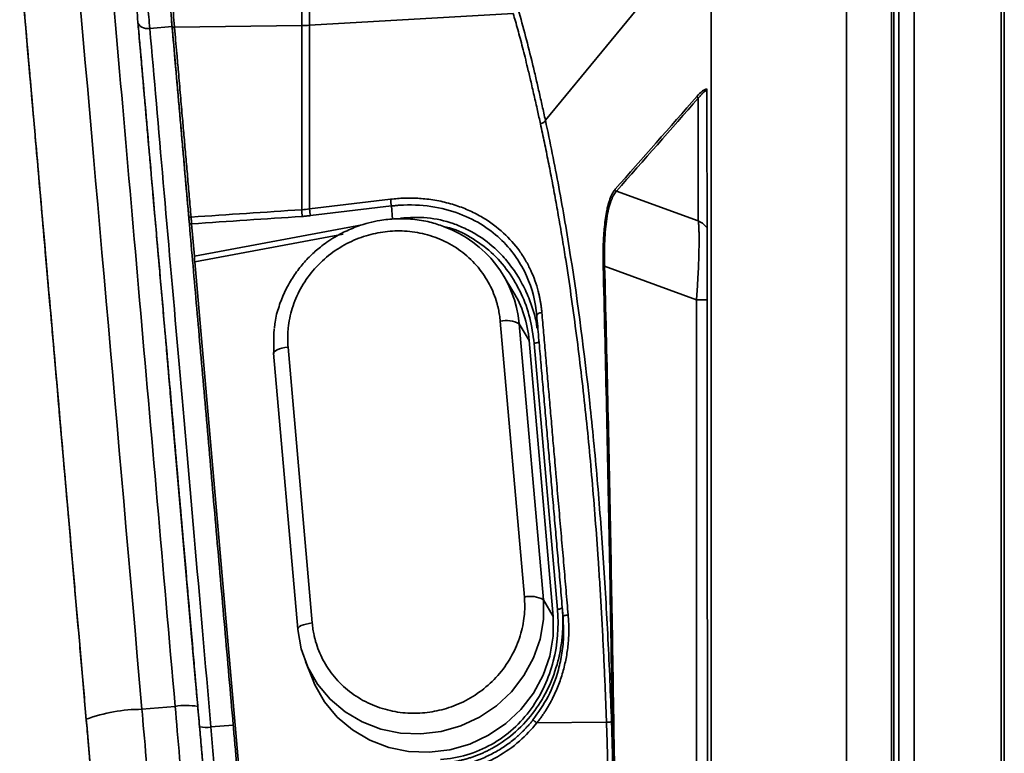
# Model space of a CAD drawing. Header units: millimetres. Extents: x 0 to 420, y 0 to 297.
# Tile 20 of 21: x 244 to 273, y 235 to 256. Entities that reach past the tile are written whole.
import ezdxf

# ---------------------------------------------------------------- set-up
doc = ezdxf.new("R2010")
doc.units = ezdxf.units.MM

msp = doc.modelspace()

# ---------------------------------------------------------------- linework, layer by layer
at = {"color": 7, "linetype": 'Continuous', "lineweight": 35}
for p, q in [((264.33, 259.43), (259.422, 253.464)), ((264.33, 259.43), (264.33, 218.49)), ((268.33, 202.764), (268.33, 259.43)), ((269.663, 259.43), (269.663, 202.764)), ((269.73, 202.764), (269.73, 259.43)), ((269.878, 202.764), (269.878, 259.43)), ((270.33, 202.764), (270.33, 259.43)), ((272.903, 259.43), (272.903, 202.764)), ((272.997, 202.764), (272.997, 259.43)), ((252.446, 256.275), (258.469, 256.624)), ((248.367, 256.392), (248.386, 256.174)), ((247.72, 256.178), (248.38, 256.235)), ((248.396, 256.053), (248.389, 256.14)), ((252.214, 256.268), (248.451, 256.224)), ((248.501, 254.86), (248.448, 255.461)), ((263.945, 250.486), (263.945, 254.119)), ((261.521, 251.368), (263.945, 250.486)), ((254.843, 251.13), (252.446, 250.843)), ((252.47, 250.644), (254.867, 250.93)), ((254.902, 250.539), (254.867, 250.93)), ((248.957, 250.403), (249.041, 249.447)), ((249.048, 249.282), (250.366, 234.217)), ((263.891, 248.157), (261.174, 249.145)), ((258.463, 248.415), (258.175, 248.888)), ((263.891, 218.037), (263.891, 248.157)), ((258.8, 239.359), (258.086, 247.521)), ((259.361, 239.283), (258.647, 247.444)), ((258.647, 247.444), (258.941, 246.953)), ((251.811, 246.758), (252.525, 238.597)), ((259.655, 238.792), (258.941, 246.953)), ((259.779, 238.996), (259.09, 246.867)), ((251.383, 246.575), (252.097, 238.414)), ((248.334, 245.297), (248.945, 238.31)), ((259.361, 239.283), (259.655, 238.792)), ((259.95, 238.592), (259.945, 238.788)), ((252.097, 238.414), (252.1, 238.401)), ((252.323, 237.456), (252.528, 236.941)), ((249.058, 237.012), (249.109, 236.43)), ((247.487, 236.042), (248.47, 236.128)), ((261.229, 235.657), (259.168, 235.639)), ((249.527, 235.519), (250.188, 235.576))]:
    msp.add_line(p, q, dxfattribs=at)
at = {"color": 8, "linetype": 'Continuous', "lineweight": 35}
for p, q in [((249.041, 249.447), (254, 250.371)), ((253.439, 250.1), (249.048, 249.282))]:
    msp.add_line(p, q, dxfattribs=at)
at = {"color": 7, "linetype": 'Continuous', "lineweight": 35, "flags": 128}
for points in [[(247.72, 256.178), (247.655, 256.176), (247.591, 256.183), (247.532, 256.199), (247.48, 256.221), (247.435, 256.251), (247.401, 256.286), (247.379, 256.326), (247.369, 256.368)], [(251.401, 247.298), (251.385, 247.145), (251.386, 246.562)], [(252.528, 236.941), (252.602, 236.77), (252.892, 236.263), (253.267, 235.812), (253.716, 235.431), (254.227, 235.129), (254.786, 234.915), (255.377, 234.794), (255.984, 234.771), (256.591, 234.844), (257.182, 235.014), (257.739, 235.274), (258.249, 235.618), (258.697, 236.036), (259.07, 236.517), (259.359, 237.048), (259.556, 237.615), (259.656, 238.201), (259.655, 238.792)], [(252.1, 238.401), (252.2, 237.83), (252.383, 237.315)]]:
    msp.add_lwpolyline(points, dxfattribs=at)
at = {"color": 8, "linetype": 'Continuous', "lineweight": 35, "flags": 128}
for points in [[(251.383, 246.575), (251.384, 246.59), (251.401, 246.62), (251.435, 246.649), (251.487, 246.677), (251.552, 246.703), (251.63, 246.725), (251.718, 246.744), (251.811, 246.758)], [(252.383, 237.315), (252.396, 237.287), (252.683, 236.786), (253.054, 236.341), (253.497, 235.965), (254.001, 235.667), (254.553, 235.455), (255.136, 235.336), (255.736, 235.313), (256.336, 235.385), (256.919, 235.553), (257.47, 235.809), (257.973, 236.149), (258.415, 236.562), (258.784, 237.037), (259.069, 237.562), (259.264, 238.121), (259.362, 238.7), (259.361, 239.283)], [(252.525, 238.597), (252.432, 238.583), (252.344, 238.564), (252.266, 238.542), (252.201, 238.516), (252.149, 238.488), (252.115, 238.458), (252.098, 238.429), (252.097, 238.414)]]:
    msp.add_lwpolyline(points, dxfattribs=at)
at = {"color": 7, "linetype": 'Continuous', "lineweight": 35}
for centre, radius, start, end in [((255.285, 247.137), 3.376, 5.2222, 70.189), ((255.576, 246.662), 3.377, 4.9393, 31.2674), ((258.274, 246.797), 0.747, 60.0174, 104.5272), ((258.988, 238.636), 0.747, 60.0176, 104.5273), ((247.49, 231.264), 4.778, 90.0374, 110.2076), ((248.801, 234.246), 1.911, 79.7924, 99.9626), ((249.368, 236.395), 0.891, 258.6468, 280.3181)]:
    msp.add_arc(centre, radius, start, end, dxfattribs=at)
for points in [[(245.458, 259.225), (246.079, 252.133), (246.755, 244.406), (247.487, 236.042)], [(252.446, 256.275), (252.369, 256.271), (252.291, 256.268), (252.214, 256.268)], [(261.484, 251.423), (262.295, 252.34), (263.103, 253.257), (263.908, 254.176)], [(263.945, 254.119), (263.14, 253.201), (262.332, 252.284), (261.521, 251.368)], [(263.908, 254.176), (263.91, 254.153), (263.924, 254.13), (263.945, 254.119)], [(261.521, 251.368), (261.5, 251.379), (261.486, 251.401), (261.484, 251.423)], [(252.214, 250.82), (251.123, 250.747), (250.033, 250.674), (248.942, 250.602)], [(252.214, 250.82), (252.291, 250.826), (252.369, 250.833), (252.446, 250.843)], [(252.226, 250.621), (251.137, 250.549), (250.047, 250.476), (248.957, 250.403)], [(261.132, 249.144), (261.137, 249.144), (261.153, 249.144), (261.174, 249.145)]]:
    msp.add_open_spline(points, degree=3, dxfattribs=at)
for points, knots in [([(246.442, 259.311), (246.75, 255.787), (247.079, 252.025), (247.761, 244.235), (248.115, 240.192), (248.47, 236.128)], [0, 0, 0, 0, 0.5, 0.5, 1, 1, 1, 1]), ([(247.136, 259.033), (247.146, 258.908), (247.168, 258.658), (247.201, 258.28), (247.235, 257.901), (247.268, 257.521), (247.301, 257.14), (247.335, 256.757), (247.368, 256.372), (247.402, 255.987), (247.436, 255.599), (247.47, 255.211), (247.504, 254.821), (247.538, 254.43), (247.573, 254.037), (247.607, 253.643), (247.642, 253.248), (247.711, 252.453), (247.816, 251.251), (247.958, 249.629), (248.102, 247.99), (248.271, 246.06), (248.466, 243.825), (248.639, 241.849), (248.763, 240.427), (248.838, 239.574), (248.913, 238.718), (248.988, 237.858), (249.064, 236.994), (249.114, 236.416), (249.14, 236.127)], [0, 0, 0, 0, 0.017945, 0.035874, 0.053788, 0.07169, 0.089579, 0.107457, 0.125326, 0.143185, 0.161037, 0.178882, 0.196722, 0.214557, 0.23239, 0.25022, 0.268049, 0.285879, 0.357373, 0.42873, 0.500025, 0.571332, 0.677978, 0.785505, 0.821053, 0.856671, 0.892366, 0.928148, 0.964023, 1, 1, 1, 1]), ([(243.872, 258.24), (243.883, 258.113), (243.905, 257.859), (243.939, 257.474), (243.973, 257.084), (244.007, 256.691), (244.042, 256.293), (244.077, 255.89), (244.113, 255.483), (244.149, 255.072), (244.185, 254.657), (244.222, 254.237), (244.259, 253.813), (244.296, 253.385), (244.401, 252.193), (244.574, 250.213), (244.759, 248.095), (244.925, 246.2), (245.051, 244.764), (245.197, 243.087), (245.306, 241.84), (245.397, 240.799), (245.471, 239.962), (245.544, 239.122), (245.618, 238.281), (245.692, 237.438), (245.765, 236.594), (245.815, 236.03), (245.839, 235.748)], [0, 0, 0, 0, 0.018503, 0.037129, 0.055876, 0.074746, 0.093736, 0.112849, 0.132082, 0.151436, 0.17091, 0.190505, 0.210219, 0.230053, 0.250006, 0.375036, 0.499993, 0.532577, 0.624993, 0.687881, 0.749994, 0.78572, 0.821447, 0.857171, 0.892891, 0.928604, 0.964308, 1, 1, 1, 1]), ([(248.256, 257.66), (248.256, 257.661), (248.255, 257.664), (248.259, 257.627), (248.264, 257.56), (248.274, 257.449), (248.286, 257.309), (248.303, 257.116), (248.324, 256.877), (248.351, 256.574), (248.373, 256.321), (248.38, 256.235)], [0, 0, 0, 0, 0.096198, 0.218927, 0.3425, 0.420423, 0.578236, 0.658498, 0.742048, 0.912955, 1, 1, 1, 1]), ([(248.451, 256.224), (248.439, 256.359), (248.415, 256.634), (248.385, 256.99), (248.361, 257.268), (248.339, 257.526), (248.327, 257.661), (248.33, 257.628), (248.331, 257.622)], [0, 0, 0, 0, 0.143636, 0.292054, 0.441893, 0.596608, 0.916841, 1, 1, 1, 1]), ([(244.913, 246.337), (244.8, 247.634), (244.691, 248.873), (244.493, 251.14), (244.405, 252.139), (244.253, 253.882), (244.187, 254.631), (244.082, 255.839), (244.041, 256.302), (244.009, 256.668)], [0, 0, 0, 0, 0.25, 0.25, 0.5, 0.5, 0.75, 0.75, 1, 1, 1, 1]), ([(258.469, 256.624), (258.492, 256.548), (258.537, 256.391), (258.606, 256.146), (258.676, 255.887), (258.747, 255.614), (258.821, 255.324), (258.9, 255.003), (258.989, 254.628), (259.087, 254.204), (259.185, 253.774), (259.247, 253.492), (259.275, 253.362)], [0, 0, 0, 0, 0.0741721, 0.1521413, 0.2339597, 0.3196954, 0.4094288, 0.5032468, 0.6166119, 0.7516979, 0.8860901, 1, 1, 1, 1]), ([(258.616, 256.742), (258.771, 256.213), (258.909, 255.679), (259.074, 254.996), (259.107, 254.859), (259.171, 254.584), (259.203, 254.446), (259.266, 254.17), (259.297, 254.03), (259.36, 253.749), (259.391, 253.607), (259.422, 253.464)], [0, 0, 0, 0, 0.5, 0.5, 0.625, 0.625, 0.75, 0.75, 0.875, 0.875, 1, 1, 1, 1]), ([(247.369, 256.368), (247.377, 256.278), (247.392, 256.097), (247.416, 255.822), (247.441, 255.546), (247.465, 255.268), (247.49, 254.987), (247.514, 254.704), (247.539, 254.419), (247.564, 254.133), (247.59, 253.844), (247.615, 253.553), (247.641, 253.26), (247.666, 252.965), (247.692, 252.668), (247.719, 252.369), (247.745, 252.068), (247.797, 251.468), (247.877, 250.556), (247.986, 249.314), (248.097, 248.044), (248.193, 246.944), (248.311, 245.596), (248.432, 244.219), (248.573, 242.608), (248.674, 241.446), (248.756, 240.51), (248.818, 239.805), (248.88, 239.097), (248.942, 238.386), (249.004, 237.672), (249.067, 236.957), (249.13, 236.24), (249.172, 235.761), (249.193, 235.522)], [0, 0, 0, 0, 0.015633, 0.031266, 0.046899, 0.06253, 0.078161, 0.093791, 0.109419, 0.125047, 0.140674, 0.1563, 0.171924, 0.187548, 0.20317, 0.218792, 0.234412, 0.250032, 0.311683, 0.373331, 0.43499, 0.496678, 0.53048, 0.624768, 0.687314, 0.74978, 0.78105, 0.812323, 0.8436, 0.874879, 0.906161, 0.937442, 0.968723, 1, 1, 1, 1]), ([(249.527, 235.519), (249.195, 239.323), (248.866, 243.073), (248.254, 250.079), (247.971, 253.313), (247.72, 256.178)], [0, 0, 0, 0, 0.5, 0.5, 1, 1, 1, 1]), ([(248.38, 256.235), (248.443, 255.518), (248.507, 254.787), (248.638, 253.29), (248.705, 252.524), (248.843, 250.951), (248.913, 250.144), (249.058, 248.487), (249.133, 247.637), (249.285, 245.896), (249.363, 245.004), (249.522, 243.185), (249.603, 242.257), (249.768, 240.373), (249.852, 239.418), (250.02, 237.498), (250.104, 236.533), (250.188, 235.576)], [0, 0, 0, 0, 0.125, 0.125, 0.25, 0.25, 0.375, 0.375, 0.5, 0.5, 0.625, 0.625, 0.75, 0.75, 0.875, 0.875, 1, 1, 1, 1]), ([(248.386, 256.174), (248.385, 256.185), (248.391, 256.198), (248.416, 256.216), (248.433, 256.223), (248.451, 256.224)], [0, 0, 0, 0, 0.5, 0.5, 1, 1, 1, 1]), ([(248.877, 250.562), (248.868, 250.661), (248.851, 250.859), (248.825, 251.155), (248.799, 251.449), (248.773, 251.742), (248.748, 252.033), (248.723, 252.323), (248.697, 252.612), (248.672, 252.899), (248.647, 253.185), (248.614, 253.561), (248.574, 254.024), (248.526, 254.572), (248.479, 255.113), (248.432, 255.648), (248.401, 255.998), (248.386, 256.174)], [0, 0, 0, 0, 0.0497593, 0.0995766, 0.1494566, 0.1994041, 0.2494237, 0.2995203, 0.3496984, 0.3999628, 0.450318, 0.5007687, 0.6000768, 0.6996204, 0.7994332, 0.8995487, 1, 1, 1, 1]), ([(248.415, 255.837), (248.413, 255.858), (248.406, 255.945), (248.399, 256.02), (248.394, 256.077)], [0, 0, 0, 0, 0.242965, 1, 1, 1, 1]), ([(248.942, 250.602), (248.933, 250.704), (248.915, 250.907), (248.889, 251.21), (248.863, 251.509), (248.837, 251.806), (248.811, 252.099), (248.786, 252.388), (248.761, 252.674), (248.736, 252.957), (248.712, 253.237), (248.675, 253.654), (248.627, 254.21), (248.571, 254.85), (248.523, 255.393), (248.49, 255.771), (248.468, 256.033), (248.456, 256.161), (248.451, 256.224)], [0, 0, 0, 0, 0.051154, 0.102082, 0.152776, 0.203229, 0.253437, 0.303399, 0.353112, 0.40258, 0.451806, 0.500794, 0.624129, 0.750847, 0.851091, 0.926704, 0.963925, 1, 1, 1, 1]), ([(252.214, 256.268), (252.214, 256.216), (252.214, 256.167), (252.214, 256.065), (252.214, 256.013), (252.214, 255.907), (252.214, 255.852), (252.214, 255.743), (252.214, 255.689), (252.214, 255.418), (252.214, 255.2), (252.214, 254.541), (252.214, 254.094), (252.214, 252.732), (252.214, 251.791), (252.214, 250.82)], [0, 0, 0, 0, 0.03125, 0.03125, 0.0625, 0.0625, 0.09375, 0.09375, 0.125, 0.125, 0.25, 0.25, 0.5, 0.5, 1, 1, 1, 1]), ([(252.446, 250.843), (252.446, 251.323), (252.446, 251.798), (252.446, 252.734), (252.446, 253.196), (252.446, 254.101), (252.446, 254.545), (252.446, 255.418), (252.446, 255.847), (252.446, 256.275)], [0, 0, 0, 0, 0.25, 0.25, 0.5, 0.5, 0.75, 0.75, 1, 1, 1, 1]), ([(263.908, 254.176), (263.956, 254.231), (264.005, 254.28), (264.078, 254.338), (264.103, 254.354), (264.151, 254.38), (264.176, 254.389), (264.2, 254.392)], [0, 0, 0, 0, 0.5, 0.5, 0.75, 0.75, 1, 1, 1, 1]), ([(263.945, 254.119), (263.957, 254.134), (263.979, 254.163), (264.013, 254.202), (264.044, 254.236), (264.076, 254.269), (264.109, 254.299), (264.143, 254.324), (264.174, 254.343), (264.194, 254.351), (264.203, 254.354)], [0, 0, 0, 0, 0.138034, 0.267957, 0.389779, 0.50351, 0.645648, 0.775734, 0.893826, 1, 1, 1, 1]), ([(264.203, 254.354), (264.202, 254.358), (264.197, 254.37), (264.199, 254.383), (264.2, 254.392)], [0, 0, 0, 0, 0.329028, 1, 1, 1, 1]), ([(264.2, 254.392), (264.201, 253.638), (264.201, 252.885), (264.203, 251.378), (264.204, 250.624), (264.205, 248.363), (264.207, 246.855), (264.21, 242.333), (264.212, 239.317), (264.214, 234.792), (264.215, 233.284), (264.217, 230.273), (264.218, 228.768), (264.22, 225.752), (264.221, 224.242), (264.224, 221.977), (264.225, 221.222), (264.228, 219.711), (264.23, 218.954), (264.231, 218.2)], [0, 0, 0, 0, 0.0625, 0.0625, 0.125, 0.125, 0.25, 0.25, 0.5, 0.5, 0.625, 0.625, 0.75, 0.75, 0.875, 0.875, 0.9375, 0.9375, 1, 1, 1, 1]), ([(259.275, 253.362), (259.311, 253.369), (259.345, 253.383), (259.398, 253.42), (259.416, 253.442), (259.422, 253.464)], [0, 0, 0, 0, 0.5, 0.5, 1, 1, 1, 1]), ([(259.422, 253.464), (259.562, 252.818), (259.695, 252.158), (259.944, 250.812), (260.06, 250.126), (260.388, 248.031), (260.576, 246.586), (260.815, 244.358), (260.888, 243.605), (261.02, 242.081), (261.079, 241.31), (261.185, 239.736), (261.232, 238.934), (261.314, 237.309), (261.349, 236.487), (261.378, 235.675)], [0, 0, 0, 0, 0.125, 0.125, 0.25, 0.25, 0.5, 0.5, 0.625, 0.625, 0.75, 0.75, 0.875, 0.875, 1, 1, 1, 1]), ([(259.275, 253.362), (259.295, 253.27), (259.335, 253.086), (259.393, 252.808), (259.451, 252.528), (259.507, 252.247), (259.563, 251.964), (259.618, 251.679), (259.672, 251.393), (259.724, 251.105), (259.776, 250.815), (259.827, 250.524), (259.877, 250.232), (259.927, 249.938), (259.975, 249.643), (260.116, 248.757), (260.333, 247.244), (260.593, 245.066), (260.811, 242.809), (260.947, 241.048), (261.029, 239.8), (261.07, 239.111), (261.108, 238.419), (261.144, 237.726), (261.175, 237.032), (261.204, 236.343), (261.221, 235.885), (261.229, 235.657)], [0, 0, 0, 0, 0.017978, 0.035938, 0.053877, 0.071795, 0.089693, 0.107572, 0.125431, 0.143272, 0.161095, 0.178901, 0.196691, 0.214466, 0.232225, 0.249971, 0.373238, 0.497532, 0.619117, 0.74557, 0.78199, 0.818517, 0.855109, 0.891686, 0.928134, 0.964301, 1, 1, 1, 1]), ([(261.484, 251.423), (261.477, 251.415), (261.464, 251.399), (261.444, 251.372), (261.424, 251.341), (261.405, 251.306), (261.386, 251.269), (261.367, 251.228), (261.349, 251.184), (261.332, 251.137), (261.315, 251.088), (261.299, 251.035), (261.283, 250.98), (261.268, 250.923), (261.254, 250.863), (261.23, 250.751), (261.2, 250.577), (261.178, 250.402), (261.167, 250.299), (261.164, 250.264), (261.159, 250.211), (261.153, 250.141), (261.147, 250.052), (261.141, 249.945), (261.135, 249.819), (261.13, 249.675), (261.128, 249.513), (261.128, 249.334), (261.13, 249.209), (261.132, 249.144)], [0, 0, 0, 0, 0.030503, 0.061044, 0.091592, 0.122117, 0.152585, 0.182963, 0.213219, 0.243319, 0.273232, 0.302927, 0.332377, 0.361558, 0.390446, 0.419027, 0.516813, 0.610644, 0.616991, 0.6296, 0.648371, 0.673162, 0.703799, 0.740085, 0.78182, 0.828815, 0.880911, 0.937992, 1, 1, 1, 1]), ([(261.174, 249.145), (261.173, 249.174), (261.171, 249.233), (261.17, 249.32), (261.168, 249.405), (261.168, 249.49), (261.168, 249.573), (261.169, 249.655), (261.171, 249.736), (261.176, 249.907), (261.191, 250.162), (261.225, 250.489), (261.276, 250.787), (261.33, 250.989), (261.376, 251.118), (261.409, 251.195), (261.444, 251.263), (261.482, 251.322), (261.508, 251.353), (261.521, 251.368)], [0, 0, 0, 0, 0.028565, 0.056805, 0.084731, 0.112354, 0.139686, 0.166739, 0.193525, 0.220058, 0.339194, 0.45669, 0.586141, 0.718981, 0.772532, 0.827324, 0.883446, 0.940979, 1, 1, 1, 1]), ([(259.317, 247.777), (259.314, 247.813), (259.307, 247.884), (259.293, 247.991), (259.277, 248.097), (259.257, 248.202), (259.235, 248.306), (259.192, 248.481), (259.118, 248.722), (258.994, 249.026), (258.842, 249.32), (258.592, 249.705), (258.192, 250.158), (257.676, 250.541), (257.19, 250.794), (256.776, 250.956), (256.329, 251.076), (255.946, 251.135), (255.652, 251.158), (255.45, 251.164), (255.248, 251.162), (255.045, 251.152), (254.91, 251.137), (254.843, 251.13)], [0, 0, 0, 0, 0.017836, 0.035616, 0.05335, 0.071049, 0.088723, 0.106385, 0.160699, 0.214668, 0.270721, 0.326427, 0.443534, 0.568289, 0.635858, 0.703199, 0.775971, 0.848594, 0.878973, 0.909225, 0.939427, 0.969659, 1, 1, 1, 1]), ([(254.843, 251.13), (254.846, 251.099), (254.85, 251.062), (254.859, 250.991), (254.864, 250.956), (254.867, 250.93)], [0, 0, 0, 0, 0.5, 0.5, 1, 1, 1, 1]), ([(252.214, 250.82), (252.216, 250.789), (252.219, 250.753), (252.223, 250.681), (252.225, 250.647), (252.226, 250.621)], [0, 0, 0, 0, 0.5, 0.5, 1, 1, 1, 1]), ([(252.446, 250.843), (252.449, 250.812), (252.453, 250.775), (252.462, 250.704), (252.467, 250.67), (252.47, 250.644)], [0, 0, 0, 0, 0.5, 0.5, 1, 1, 1, 1]), ([(254.867, 250.93), (254.907, 250.934), (254.986, 250.943), (255.065, 250.949), (255.105, 250.952)], [0, 0, 0, 0, 0.498407, 1, 1, 1, 1]), ([(259.166, 247.692), (259.131, 248.093), (259.035, 248.485), (258.784, 249.046), (258.683, 249.228), (258.441, 249.579), (258.301, 249.748), (257.975, 250.066), (257.79, 250.214), (257.371, 250.483), (257.137, 250.602), (256.62, 250.797), (256.337, 250.872), (255.737, 250.96), (255.42, 250.973), (255.105, 250.952)], [0, 0, 0, 0, 0.25, 0.25, 0.375, 0.375, 0.5, 0.5, 0.625, 0.625, 0.75, 0.75, 0.875, 0.875, 1, 1, 1, 1]), ([(248.942, 250.602), (248.924, 250.6), (248.907, 250.595), (248.883, 250.58), (248.876, 250.571), (248.877, 250.562)], [0, 0, 0, 0, 0.5, 0.5, 1, 1, 1, 1]), ([(248.887, 250.443), (248.886, 250.458), (248.884, 250.479), (248.88, 250.521), (248.878, 250.543), (248.877, 250.562)], [0, 0, 0, 0, 0.5, 0.5, 1, 1, 1, 1]), ([(248.942, 250.602), (248.945, 250.571), (248.947, 250.534), (248.953, 250.464), (248.956, 250.429), (248.957, 250.403)], [0, 0, 0, 0, 0.5, 0.5, 1, 1, 1, 1]), ([(252.47, 250.644), (252.43, 250.639), (252.349, 250.63), (252.267, 250.624), (252.226, 250.621)], [0, 0, 0, 0, 0.500207, 1, 1, 1, 1]), ([(256.41, 250.324), (256.276, 250.37), (255.982, 250.473), (255.505, 250.546), (255.009, 250.561), (254.574, 250.516), (254.198, 250.436), (253.833, 250.327), (253.589, 250.215), (253.448, 250.151)], [0, 0, 0, 0, 0.140849, 0.310118, 0.474043, 0.628841, 0.737826, 0.84989, 1, 1, 1, 1]), ([(263.945, 250.486), (263.946, 250.474), (263.949, 250.451), (263.953, 250.411), (263.956, 250.369), (263.959, 250.324), (263.961, 250.276), (263.963, 250.225), (263.965, 250.172), (263.968, 250.058), (263.969, 249.867), (263.965, 249.574), (263.955, 249.247), (263.941, 248.956), (263.928, 248.713), (263.917, 248.53), (263.905, 248.344), (263.896, 248.219), (263.891, 248.157)], [0, 0, 0, 0, 0.031788, 0.063424, 0.094913, 0.126262, 0.157474, 0.188556, 0.219512, 0.250349, 0.375448, 0.500794, 0.624465, 0.7508, 0.812622, 0.87554, 0.937623, 1, 1, 1, 1]), ([(248.957, 250.403), (248.94, 250.402), (248.922, 250.405), (248.896, 250.42), (248.888, 250.431), (248.887, 250.443)], [0, 0, 0, 0, 0.5, 0.5, 1, 1, 1, 1]), ([(258.086, 247.521), (258.083, 247.551), (258.077, 247.613), (258.065, 247.705), (258.049, 247.796), (258.031, 247.886), (258.01, 247.976), (257.969, 248.13), (257.895, 248.345), (257.771, 248.615), (257.617, 248.874), (257.37, 249.204), (256.994, 249.568), (256.458, 249.901), (255.871, 250.113), (255.272, 250.205), (254.682, 250.185), (254.101, 250.062), (253.531, 249.829), (252.993, 249.48), (252.526, 249.025), (252.22, 248.579), (252.036, 248.196), (251.93, 247.905), (251.855, 247.611), (251.816, 247.353), (251.8, 247.13), (251.798, 246.943), (251.807, 246.82), (251.811, 246.758)], [0, 0, 0, 0, 0.009731, 0.019445, 0.029151, 0.038858, 0.048574, 0.05831, 0.089198, 0.120102, 0.152277, 0.18447, 0.250119, 0.315768, 0.380053, 0.441772, 0.500003, 0.558234, 0.619953, 0.684238, 0.749888, 0.815537, 0.847712, 0.879904, 0.910792, 0.941696, 0.961139, 0.980549, 1, 1, 1, 1]), ([(253.448, 250.151), (253.28, 250.059), (253.043, 249.928), (252.722, 249.686), (252.462, 249.456), (252.183, 249.15), (251.928, 248.798), (251.705, 248.398), (251.533, 247.958), (251.431, 247.592), (251.411, 247.374), (251.406, 247.315)], [0, 0, 0, 0, 0.156276, 0.22076, 0.327724, 0.439294, 0.559439, 0.685409, 0.816173, 0.950987, 1, 1, 1, 1]), ([(249.048, 249.282), (249.047, 249.289), (249.047, 249.303), (249.046, 249.324), (249.044, 249.347), (249.043, 249.374), (249.042, 249.41), (249.041, 249.434), (249.041, 249.447)], [0, 0, 0, 0, 0.116375, 0.238475, 0.366336, 0.499989, 0.709084, 1, 1, 1, 1]), ([(261.715, 217.259), (261.638, 219.939), (261.592, 222.618), (261.51, 227.962), (261.476, 230.629), (261.399, 235.945), (261.356, 238.596), (261.256, 243.881), (261.198, 246.515), (261.132, 249.144)], [0, 0, 0, 0, 0.25, 0.25, 0.5, 0.5, 0.75, 0.75, 1, 1, 1, 1]), ([(261.174, 249.145), (261.241, 246.517), (261.299, 243.882), (261.399, 238.597), (261.441, 235.946), (261.518, 230.629), (261.553, 227.963), (261.634, 222.619), (261.681, 219.94), (261.758, 217.261)], [0, 0, 0, 0, 0.25, 0.25, 0.5, 0.5, 0.75, 0.75, 1, 1, 1, 1]), ([(259.317, 247.777), (259.276, 247.772), (259.235, 247.76), (259.18, 247.729), (259.164, 247.71), (259.166, 247.692)], [0, 0, 0, 0, 0.5, 0.5, 1, 1, 1, 1]), ([(259.945, 238.788), (259.934, 238.909), (259.913, 239.15), (259.882, 239.509), (259.85, 239.868), (259.819, 240.225), (259.788, 240.58), (259.757, 240.934), (259.726, 241.286), (259.696, 241.637), (259.665, 241.986), (259.635, 242.334), (259.604, 242.68), (259.574, 243.025), (259.544, 243.368), (259.514, 243.71), (259.485, 244.05), (259.455, 244.389), (259.425, 244.726), (259.396, 245.062), (259.367, 245.396), (259.338, 245.728), (259.309, 246.06), (259.28, 246.389), (259.251, 246.717), (259.223, 247.044), (259.194, 247.369), (259.175, 247.584), (259.166, 247.692)], [0, 0, 0, 0, 0.039238, 0.078384, 0.117443, 0.156417, 0.19531, 0.234126, 0.272869, 0.311542, 0.350148, 0.388693, 0.427178, 0.465609, 0.503988, 0.54232, 0.580609, 0.618857, 0.65707, 0.69525, 0.733403, 0.77153, 0.809638, 0.847728, 0.885806, 0.923874, 0.961938, 1, 1, 1, 1]), ([(260.096, 238.832), (260.086, 238.952), (260.065, 239.194), (260.033, 239.559), (260.001, 239.929), (259.969, 240.302), (259.936, 240.679), (259.903, 241.059), (259.869, 241.444), (259.835, 241.832), (259.801, 242.225), (259.766, 242.621), (259.731, 243.022), (259.689, 243.509), (259.64, 244.077), (259.584, 244.721), (259.529, 245.353), (259.474, 245.975), (259.421, 246.586), (259.369, 247.186), (259.335, 247.58), (259.317, 247.777)], [0, 0, 0, 0, 0.0389596, 0.0784774, 0.1185327, 0.1591097, 0.200199, 0.2417982, 0.2839137, 0.3265614, 0.3697683, 0.4135739, 0.4580182, 0.5031086, 0.5762218, 0.6486074, 0.7202763, 0.7912394, 0.8615074, 0.9310909, 1, 1, 1, 1]), ([(259.233, 246.928), (259.234, 246.916), (259.22, 246.903), (259.167, 246.881), (259.13, 246.872), (259.09, 246.867)], [0, 0, 0, 0, 0.5, 0.5, 1, 1, 1, 1]), ([(246.198, 231.65), (245.974, 234.212), (245.751, 236.762), (245.319, 241.695), (245.11, 244.08), (244.913, 246.337)], [0, 0, 0, 0, 0.5, 0.5, 1, 1, 1, 1]), ([(248.27, 246.02), (248.27, 246.024), (248.269, 246.038), (248.272, 245.994), (248.279, 245.918), (248.29, 245.798), (248.307, 245.604), (248.323, 245.417), (248.334, 245.297)], [0, 0, 0, 0, 0.060852, 0.221789, 0.382591, 0.54353, 0.704331, 1, 1, 1, 1]), ([(252.525, 238.597), (252.528, 238.566), (252.534, 238.505), (252.547, 238.413), (252.562, 238.322), (252.58, 238.231), (252.601, 238.141), (252.643, 237.987), (252.716, 237.773), (252.84, 237.503), (252.994, 237.243), (253.241, 236.913), (253.617, 236.55), (254.153, 236.217), (254.74, 236.004), (255.339, 235.913), (255.929, 235.932), (256.51, 236.055), (257.081, 236.289), (257.618, 236.638), (258.086, 237.092), (258.391, 237.539), (258.575, 237.921), (258.681, 238.212), (258.756, 238.507), (258.795, 238.765), (258.811, 238.988), (258.813, 239.174), (258.804, 239.298), (258.8, 239.359)], [0, 0, 0, 0, 0.009731, 0.019445, 0.029151, 0.038858, 0.048574, 0.05831, 0.089198, 0.120102, 0.152277, 0.18447, 0.250119, 0.315768, 0.380053, 0.441772, 0.500003, 0.558234, 0.619953, 0.684238, 0.749888, 0.815537, 0.847712, 0.879904, 0.910792, 0.941696, 0.961139, 0.980549, 1, 1, 1, 1]), ([(256.31, 234.444), (256.347, 234.446), (256.42, 234.451), (256.53, 234.463), (256.639, 234.478), (256.748, 234.496), (256.856, 234.517), (256.964, 234.542), (257.071, 234.57), (257.176, 234.601), (257.281, 234.636), (257.385, 234.673), (257.488, 234.714), (257.589, 234.758), (257.689, 234.805), (257.788, 234.855), (258.09, 235.019), (258.572, 235.366), (259.118, 235.974), (259.539, 236.686), (259.767, 237.321), (259.881, 237.858), (259.921, 238.185), (259.937, 238.448), (259.941, 238.643), (259.937, 238.847), (259.927, 238.986), (259.921, 239.057)], [0, 0, 0, 0, 0.016811, 0.033591, 0.050342, 0.067071, 0.083779, 0.100472, 0.117153, 0.133827, 0.150497, 0.167167, 0.183843, 0.200526, 0.217223, 0.233936, 0.250669, 0.372656, 0.500684, 0.619923, 0.75037, 0.810705, 0.875219, 0.904102, 0.934526, 0.966491, 1, 1, 1, 1]), ([(256.319, 234.559), (256.582, 234.574), (256.844, 234.619), (257.352, 234.769), (257.598, 234.874), (258.059, 235.135), (258.275, 235.292), (258.668, 235.646), (258.845, 235.845), (259.308, 236.483), (259.527, 236.966), (259.785, 237.968), (259.823, 238.487), (259.779, 238.996)], [0, 0, 0, 0, 0.125, 0.125, 0.25, 0.25, 0.375, 0.375, 0.5, 0.5, 0.75, 0.75, 1, 1, 1, 1]), ([(259.168, 235.639), (259.191, 235.668), (259.237, 235.727), (259.303, 235.817), (259.366, 235.908), (259.427, 236.001), (259.486, 236.096), (259.542, 236.193), (259.596, 236.291), (259.695, 236.485), (259.825, 236.781), (259.957, 237.186), (260.049, 237.597), (260.094, 237.941), (260.112, 238.216), (260.116, 238.421), (260.112, 238.627), (260.102, 238.764), (260.096, 238.832)], [0, 0, 0, 0, 0.032493, 0.064971, 0.097457, 0.129974, 0.162545, 0.195192, 0.227937, 0.260801, 0.385812, 0.511726, 0.633883, 0.757023, 0.817436, 0.878007, 0.93883, 1, 1, 1, 1]), ([(259.921, 239.057), (259.922, 239.045), (259.908, 239.032), (259.856, 239.01), (259.819, 239.001), (259.779, 238.996)], [0, 0, 0, 0, 0.5, 0.5, 1, 1, 1, 1]), ([(259.945, 238.788), (259.944, 238.796), (259.96, 238.805), (260.015, 238.821), (260.055, 238.828), (260.096, 238.832)], [0, 0, 0, 0, 0.5, 0.5, 1, 1, 1, 1]), ([(249.058, 237.012), (249.058, 237.018), (249.057, 237.029), (249.055, 237.05), (249.053, 237.073), (249.051, 237.099), (249.048, 237.128), (249.045, 237.16), (249.04, 237.225), (249.03, 237.337), (249.014, 237.515), (248.997, 237.712), (248.982, 237.885), (248.97, 238.021), (248.961, 238.119), (248.953, 238.216), (248.947, 238.279), (248.945, 238.31)], [0, 0, 0, 0, 0.0345505, 0.0688549, 0.1030126, 0.1371242, 0.171291, 0.2056136, 0.2401913, 0.3700552, 0.5000287, 0.6298925, 0.759866, 0.8201489, 0.8799051, 0.9396754, 1, 1, 1, 1]), ([(247.96, 230.63), (247.908, 231.227), (247.84, 232.005), (247.735, 233.203), (247.713, 233.456), (247.665, 233.999), (247.64, 234.286), (247.565, 235.141), (247.52, 235.66), (247.487, 236.042)], [0, 0, 0, 0, 0.5, 0.5, 0.625, 0.625, 0.75, 0.75, 1, 1, 1, 1]), ([(248.47, 236.128), (248.511, 235.661), (248.557, 235.138), (248.649, 234.08), (248.695, 233.562), (248.777, 232.618), (248.816, 232.178), (248.885, 231.388), (248.916, 231.034), (248.944, 230.716)], [0, 0, 0, 0, 0.25, 0.25, 0.5, 0.5, 0.75, 0.75, 1, 1, 1, 1]), ([(249.14, 236.127), (249.146, 236.051), (249.159, 235.909), (249.176, 235.707), (249.196, 235.476), (249.219, 235.216), (249.254, 234.814), (249.289, 234.419), (249.323, 234.028), (249.356, 233.65), (249.397, 233.19), (249.433, 232.776), (249.459, 232.479), (249.475, 232.289), (249.492, 232.104), (249.507, 231.922), (249.518, 231.806), (249.523, 231.747)], [0, 0, 0, 0, 0.047107, 0.088915, 0.125437, 0.190602, 0.250201, 0.375451, 0.438068, 0.50081, 0.623648, 0.750256, 0.799404, 0.848874, 0.898746, 0.949096, 1, 1, 1, 1]), ([(245.839, 235.748), (245.85, 235.629), (245.869, 235.414), (245.894, 235.126), (245.913, 234.909), (245.926, 234.762), (245.949, 234.49), (245.979, 234.157), (246.011, 233.782), (246.042, 233.428), (246.071, 233.101), (246.098, 232.79), (246.115, 232.602), (246.131, 232.418), (246.149, 232.213), (246.167, 232), (246.181, 231.849), (246.186, 231.783), (246.188, 231.767)], [0, 0, 0, 0, 0.079077, 0.142338, 0.189958, 0.222083, 0.238722, 0.370424, 0.444113, 0.499747, 0.623939, 0.690316, 0.74869, 0.781114, 0.848809, 0.932336, 0.982629, 1, 1, 1, 1]), ([(259.055, 235.726), (259.032, 235.699), (258.989, 235.645), (258.92, 235.567), (258.851, 235.491), (258.78, 235.417), (258.708, 235.346), (258.635, 235.278), (258.491, 235.15), (258.263, 234.973), (257.992, 234.803), (257.761, 234.682), (257.58, 234.599), (257.39, 234.523), (257.191, 234.457), (256.985, 234.4), (256.77, 234.354), (256.549, 234.319), (256.398, 234.307), (256.322, 234.301)], [0, 0, 0, 0, 0.033053, 0.065784, 0.098196, 0.130292, 0.162076, 0.193553, 0.224726, 0.343588, 0.465346, 0.52675, 0.589668, 0.65412, 0.720125, 0.787699, 0.85686, 0.927622, 1, 1, 1, 1]), ([(259.168, 235.639), (259.017, 235.45), (258.847, 235.269), (258.459, 234.931), (258.242, 234.775), (257.76, 234.502), (257.496, 234.386), (256.93, 234.213), (256.629, 234.157), (256.322, 234.136)], [0, 0, 0, 0, 0.25, 0.25, 0.5, 0.5, 0.75, 0.75, 1, 1, 1, 1]), ([(259.168, 235.639), (259.14, 235.661), (259.114, 235.682), (259.073, 235.713), (259.059, 235.724), (259.055, 235.726)], [0, 0, 0, 0, 0.5, 0.5, 1, 1, 1, 1]), ([(260.48, 228.434), (260.521, 228.439), (260.562, 228.447), (260.645, 228.492), (260.686, 228.528), (260.766, 228.636), (260.805, 228.709), (260.878, 228.892), (260.912, 229.001), (260.976, 229.252), (261.004, 229.392), (261.056, 229.694), (261.079, 229.856), (261.141, 230.362), (261.172, 230.727), (261.22, 231.476), (261.237, 231.861), (261.261, 232.635), (261.268, 233.024), (261.271, 233.795), (261.268, 234.177), (261.257, 234.739), (261.253, 234.924), (261.242, 235.292), (261.236, 235.475), (261.229, 235.657)], [0, 0, 0, 0, 0.0625, 0.0625, 0.125, 0.125, 0.1875, 0.1875, 0.25, 0.25, 0.3125, 0.3125, 0.375, 0.375, 0.5, 0.5, 0.625, 0.625, 0.75, 0.75, 0.875, 0.875, 0.9375, 0.9375, 1, 1, 1, 1]), ([(261.378, 235.675), (261.381, 235.577), (261.388, 235.393), (261.399, 235.02), (261.416, 234.359), (261.423, 233.384), (261.403, 232.203), (261.351, 231.028), (261.272, 230.087), (261.181, 229.419), (261.094, 228.981), (260.993, 228.637), (260.896, 228.446), (260.815, 228.35), (260.753, 228.304), (260.702, 228.284), (260.661, 228.275), (260.64, 228.273), (260.629, 228.271)], [0, 0, 0, 0, 0.030421, 0.057037, 0.115046, 0.234202, 0.356751, 0.481893, 0.609206, 0.675898, 0.739275, 0.804784, 0.870784, 0.902546, 0.936007, 0.968218, 0.98287, 1, 1, 1, 1]), ([(261.378, 235.675), (261.371, 235.671), (261.352, 235.668), (261.299, 235.661), (261.265, 235.658), (261.229, 235.657)], [0, 0, 0, 0, 0.5, 0.5, 1, 1, 1, 1]), ([(249.193, 235.522), (249.199, 235.451), (249.214, 235.275), (249.242, 234.958), (249.279, 234.534), (249.319, 234.077), (249.356, 233.658), (249.386, 233.313), (249.413, 233.002), (249.44, 232.69), (249.468, 232.376), (249.495, 232.061), (249.514, 231.852), (249.523, 231.747)], [0, 0, 0, 0, 0.055643, 0.139324, 0.250757, 0.390733, 0.499761, 0.581219, 0.663312, 0.746125, 0.82976, 0.914338, 1, 1, 1, 1]), ([(249.847, 231.865), (249.795, 232.459), (249.742, 233.064), (249.636, 234.28), (249.582, 234.889), (249.527, 235.519)], [0, 0, 0, 0, 0.5, 0.5, 1, 1, 1, 1]), ([(250.188, 235.576), (250.203, 235.401), (250.218, 235.227), (250.249, 234.88), (250.264, 234.707), (250.294, 234.358), (250.31, 234.182), (250.341, 233.829), (250.356, 233.651), (250.403, 233.118), (250.434, 232.763), (250.495, 232.07), (250.524, 231.73), (250.567, 231.242), (250.581, 231.082), (250.608, 230.774), (250.621, 230.625), (250.658, 230.203), (250.68, 229.954), (250.705, 229.659), (250.713, 229.573), (250.725, 229.43), (250.73, 229.373), (250.738, 229.285), (250.741, 229.254), (250.744, 229.214), (250.745, 229.204), (250.746, 229.197)], [0, 0, 0, 0, 0.0625, 0.0625, 0.125, 0.125, 0.1875, 0.1875, 0.25, 0.25, 0.375, 0.375, 0.5, 0.5, 0.5625, 0.5625, 0.625, 0.625, 0.75, 0.75, 0.8125, 0.8125, 0.875, 0.875, 0.9375, 0.9375, 1, 1, 1, 1])]:
    msp.add_open_spline(points, degree=3, knots=knots, dxfattribs=at)
at = {"color": 8, "linetype": 'Continuous', "lineweight": 35}
for points, knots in [([(247.72, 256.178), (247.7, 256.409), (247.66, 256.865), (247.62, 257.318), (247.6, 257.544), (247.593, 257.626), (247.595, 257.604), (247.595, 257.602)], [0, 0, 0, 0, 0.2464383, 0.487528, 0.7349921, 0.9865825, 1, 1, 1, 1]), ([(252.214, 256.268), (252.214, 256.403), (252.214, 256.681), (252.214, 257.041), (252.214, 257.325), (252.214, 257.59), (252.214, 257.729), (252.214, 257.696), (252.214, 257.689)], [0, 0, 0, 0, 0.141839, 0.290399, 0.440667, 0.596182, 0.919089, 1, 1, 1, 1]), ([(252.446, 257.703), (252.446, 257.71), (252.446, 257.746), (252.446, 257.609), (252.446, 257.348), (252.446, 257.073), (252.446, 256.713), (252.446, 256.425), (252.446, 256.275)], [0, 0, 0, 0, 0.068712, 0.397632, 0.552181, 0.699117, 0.843491, 1, 1, 1, 1]), ([(259.177, 247.316), (259.171, 247.359), (259.144, 247.566), (259.04, 247.925), (258.862, 248.4), (258.621, 248.85), (258.33, 249.262), (257.932, 249.695), (257.497, 250.031), (257.043, 250.274), (256.569, 250.465), (255.931, 250.615), (255.402, 250.588), (255.138, 250.574)], [0, 0, 0, 0, 0.022586, 0.110645, 0.197699, 0.292068, 0.381102, 0.464949, 0.602017, 0.668037, 0.732521, 0.866596, 1, 1, 1, 1]), ([(264.203, 250.28), (264.172, 250.319), (264.102, 250.405), (264.001, 250.457), (263.945, 250.486)], [0, 0, 0, 0, 0.449332, 1, 1, 1, 1]), ([(259.09, 246.867), (259.056, 247.12), (258.987, 247.625), (258.725, 248.343), (258.344, 249.002), (257.838, 249.579), (257.213, 250.019), (256.721, 250.271), (256.436, 250.315), (256.409, 250.319)], [0, 0, 0, 0, 0.1642345, 0.328399, 0.4924002, 0.6561366, 0.8196443, 0.9829331, 1, 1, 1, 1]), ([(263.891, 248.157), (263.954, 248.157), (264.077, 248.157), (264.162, 248.157), (264.205, 248.157)], [0, 0, 0, 0, 0.508815, 1, 1, 1, 1]), ([(259.055, 235.726), (259.213, 235.952), (259.537, 236.411), (259.792, 237.099), (259.921, 237.713), (259.97, 238.176), (259.956, 238.472), (259.95, 238.592)], [0, 0, 0, 0, 0.267087, 0.543997, 0.707514, 0.88104, 1, 1, 1, 1])]:
    msp.add_open_spline(points, degree=3, knots=knots, dxfattribs=at)

doc.saveas('drawing.dxf')
